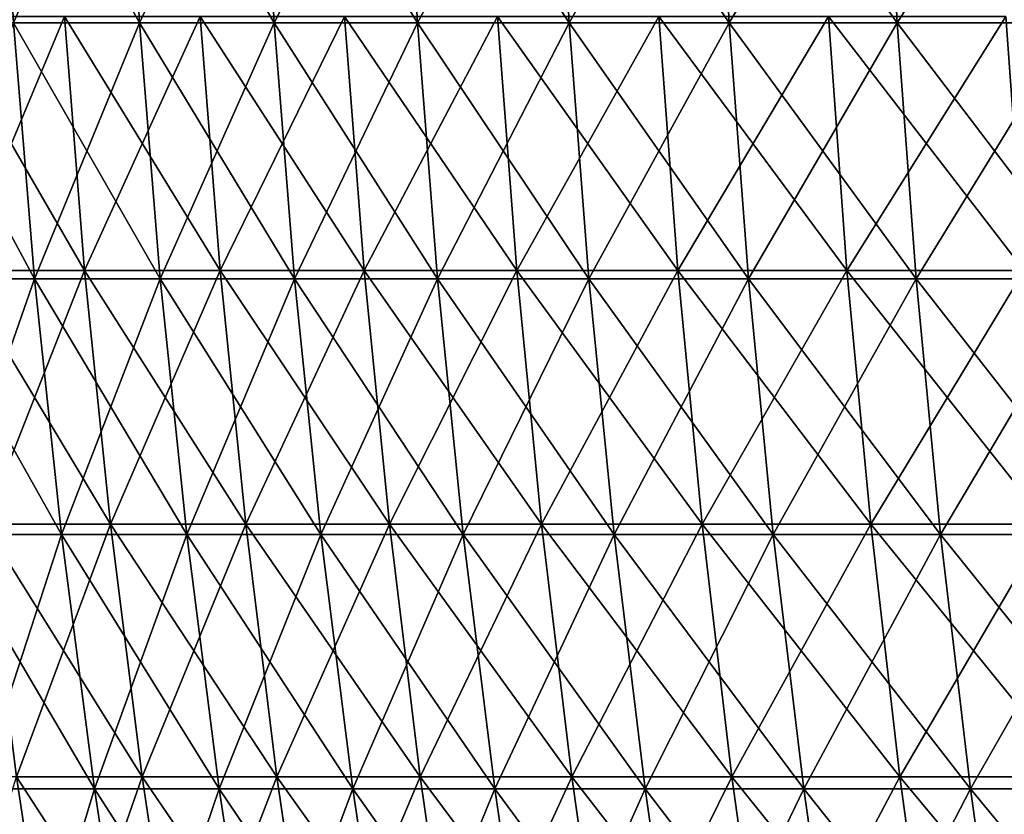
# Model space of a CAD drawing. Header units: millimetres. Extents: x -250 to 250, y 3898 to 4150.
# Tile 79 of 256: x -228 to -204, y 4112 to 4131. Entities that reach past the tile are written whole.
import ezdxf

# ---------------------------------------------------------------- set-up
doc = ezdxf.new("R2010")
doc.units = ezdxf.units.MM
doc.header["$LTSCALE"] = 5.599365
for name, color, linetype in [('2', 7, 'CONTINUOUS'), ('3', 7, 'CONTINUOUS'), ('4', 7, 'CONTINUOUS'), ('5', 7, 'CONTINUOUS')]:
    doc.layers.add(name, color=color, linetype=linetype)

msp = doc.modelspace()

# ---------------------------------------------------------------- linework, layer by layer
at = {"layer": '2', "color": 251, "linetype": 'Continuous', "true_color": 0x504f50}
for points in [[(-226.481, 4131.318, -104.198), (-229.082, 4125.107, -96.962), (-229.583, 4131.318, -97.174), (-226.481, 4131.318, -104.198)], [(-225.988, 4125.107, -103.971), (-229.082, 4125.107, -96.962), (-226.481, 4131.318, -104.198), (-225.988, 4125.107, -103.971)], [(-223.165, 4131.318, -111.123), (-225.988, 4125.107, -103.971), (-226.481, 4131.318, -104.198), (-223.165, 4131.318, -111.123)], [(-222.679, 4125.107, -110.881), (-225.988, 4125.107, -103.971), (-223.165, 4131.318, -111.123), (-222.679, 4125.107, -110.881)], [(-219.637, 4131.318, -117.943), (-222.679, 4125.107, -110.881), (-223.165, 4131.318, -111.123), (-219.637, 4131.318, -117.943)], [(-219.158, 4125.107, -117.686), (-222.679, 4125.107, -110.881), (-219.637, 4131.318, -117.943), (-219.158, 4125.107, -117.686)], [(-215.901, 4131.318, -124.65), (-219.158, 4125.107, -117.686), (-219.637, 4131.318, -117.943), (-215.901, 4131.318, -124.65)], [(-215.43, 4125.107, -124.379), (-219.158, 4125.107, -117.686), (-215.901, 4131.318, -124.65), (-215.43, 4125.107, -124.379)], [(-211.96, 4131.318, -131.24), (-215.43, 4125.107, -124.379), (-215.901, 4131.318, -124.65), (-211.96, 4131.318, -131.24)], [(-211.498, 4125.107, -130.954), (-215.43, 4125.107, -124.379), (-211.96, 4131.318, -131.24), (-211.498, 4125.107, -130.954)], [(-207.818, 4131.318, -137.705), (-211.498, 4125.107, -130.954), (-211.96, 4131.318, -131.24), (-207.818, 4131.318, -137.705)], [(-207.365, 4125.107, -137.405), (-211.498, 4125.107, -130.954), (-207.818, 4131.318, -137.705), (-207.365, 4125.107, -137.405)], [(-203.479, 4131.318, -144.04), (-207.365, 4125.107, -137.405), (-207.818, 4131.318, -137.705), (-203.479, 4131.318, -144.04)], [(-203.035, 4125.107, -143.726), (-207.365, 4125.107, -137.405), (-203.479, 4131.318, -144.04), (-203.035, 4125.107, -143.726)], [(-225.988, 4125.107, -103.971), (-228.439, 4118.911, -96.69), (-229.082, 4125.107, -96.962), (-225.988, 4125.107, -103.971)], [(-225.353, 4118.911, -103.679), (-228.439, 4118.911, -96.69), (-225.988, 4125.107, -103.971), (-225.353, 4118.911, -103.679)], [(-222.679, 4125.107, -110.881), (-225.353, 4118.911, -103.679), (-225.988, 4125.107, -103.971), (-222.679, 4125.107, -110.881)], [(-222.054, 4118.911, -110.57), (-225.353, 4118.911, -103.679), (-222.679, 4125.107, -110.881), (-222.054, 4118.911, -110.57)], [(-219.158, 4125.107, -117.686), (-222.054, 4118.911, -110.57), (-222.679, 4125.107, -110.881), (-219.158, 4125.107, -117.686)], [(-218.543, 4118.911, -117.355), (-222.054, 4118.911, -110.57), (-219.158, 4125.107, -117.686), (-218.543, 4118.911, -117.355)], [(-215.43, 4125.107, -124.379), (-218.543, 4118.911, -117.355), (-219.158, 4125.107, -117.686), (-215.43, 4125.107, -124.379)], [(-214.826, 4118.911, -124.03), (-218.543, 4118.911, -117.355), (-215.43, 4125.107, -124.379), (-214.826, 4118.911, -124.03)], [(-211.498, 4125.107, -130.954), (-214.826, 4118.911, -124.03), (-215.43, 4125.107, -124.379), (-211.498, 4125.107, -130.954)], [(-210.904, 4118.911, -130.586), (-214.826, 4118.911, -124.03), (-211.498, 4125.107, -130.954), (-210.904, 4118.911, -130.586)], [(-207.365, 4125.107, -137.405), (-210.904, 4118.911, -130.586), (-211.498, 4125.107, -130.954), (-207.365, 4125.107, -137.405)], [(-206.783, 4118.911, -137.019), (-210.904, 4118.911, -130.586), (-207.365, 4125.107, -137.405), (-206.783, 4118.911, -137.019)], [(-203.035, 4125.107, -143.726), (-206.783, 4118.911, -137.019), (-207.365, 4125.107, -137.405), (-203.035, 4125.107, -143.726)], [(-202.465, 4118.911, -143.322), (-206.783, 4118.911, -137.019), (-203.035, 4125.107, -143.726), (-202.465, 4118.911, -143.322)], [(-225.353, 4118.911, -103.679), (-227.654, 4112.734, -96.358), (-228.439, 4118.911, -96.69), (-225.353, 4118.911, -103.679)], [(-224.579, 4112.734, -103.323), (-227.654, 4112.734, -96.358), (-225.353, 4118.911, -103.679), (-224.579, 4112.734, -103.323)], [(-222.054, 4118.911, -110.57), (-224.579, 4112.734, -103.323), (-225.353, 4118.911, -103.679), (-222.054, 4118.911, -110.57)], [(-221.291, 4112.734, -110.19), (-224.579, 4112.734, -103.323), (-222.054, 4118.911, -110.57), (-221.291, 4112.734, -110.19)], [(-218.543, 4118.911, -117.355), (-221.291, 4112.734, -110.19), (-222.054, 4118.911, -110.57), (-218.543, 4118.911, -117.355)], [(-217.792, 4112.734, -116.952), (-221.291, 4112.734, -110.19), (-218.543, 4118.911, -117.355), (-217.792, 4112.734, -116.952)], [(-214.826, 4118.911, -124.03), (-217.792, 4112.734, -116.952), (-218.543, 4118.911, -117.355), (-214.826, 4118.911, -124.03)], [(-214.087, 4112.734, -123.603), (-217.792, 4112.734, -116.952), (-214.826, 4118.911, -124.03), (-214.087, 4112.734, -123.603)], [(-210.904, 4118.911, -130.586), (-214.087, 4112.734, -123.603), (-214.826, 4118.911, -124.03), (-210.904, 4118.911, -130.586)], [(-210.18, 4112.734, -130.138), (-214.087, 4112.734, -123.603), (-210.904, 4118.911, -130.586), (-210.18, 4112.734, -130.138)], [(-206.783, 4118.911, -137.019), (-210.18, 4112.734, -130.138), (-210.904, 4118.911, -130.586), (-206.783, 4118.911, -137.019)], [(-206.072, 4112.734, -136.548), (-210.18, 4112.734, -130.138), (-206.783, 4118.911, -137.019), (-206.072, 4112.734, -136.548)], [(-202.465, 4118.911, -143.322), (-206.072, 4112.734, -136.548), (-206.783, 4118.911, -137.019), (-202.465, 4118.911, -143.322)], [(-201.77, 4112.734, -142.83), (-206.072, 4112.734, -136.548), (-202.465, 4118.911, -143.322), (-201.77, 4112.734, -142.83)], [(-226.728, 4106.581, -95.966), (-229.575, 4106.581, -88.938), (-227.654, 4112.734, -96.358), (-226.728, 4106.581, -95.966)], [(-224.579, 4112.734, -103.323), (-226.728, 4106.581, -95.966), (-227.654, 4112.734, -96.358), (-224.579, 4112.734, -103.323)], [(-223.665, 4106.581, -102.902), (-226.728, 4106.581, -95.966), (-224.579, 4112.734, -103.323), (-223.665, 4106.581, -102.902)], [(-221.291, 4112.734, -110.19), (-223.665, 4106.581, -102.902), (-224.579, 4112.734, -103.323), (-221.291, 4112.734, -110.19)], [(-220.39, 4106.581, -109.741), (-223.665, 4106.581, -102.902), (-221.291, 4112.734, -110.19), (-220.39, 4106.581, -109.741)], [(-217.792, 4112.734, -116.952), (-220.39, 4106.581, -109.741), (-221.291, 4112.734, -110.19), (-217.792, 4112.734, -116.952)], [(-216.906, 4106.581, -116.476), (-220.39, 4106.581, -109.741), (-217.792, 4112.734, -116.952), (-216.906, 4106.581, -116.476)], [(-214.087, 4112.734, -123.603), (-216.906, 4106.581, -116.476), (-217.792, 4112.734, -116.952), (-214.087, 4112.734, -123.603)], [(-213.216, 4106.581, -123.1), (-216.906, 4106.581, -116.476), (-214.087, 4112.734, -123.603), (-213.216, 4106.581, -123.1)], [(-210.18, 4112.734, -130.138), (-213.216, 4106.581, -123.1), (-214.087, 4112.734, -123.603), (-210.18, 4112.734, -130.138)], [(-209.324, 4106.581, -129.608), (-213.216, 4106.581, -123.1), (-210.18, 4112.734, -130.138), (-209.324, 4106.581, -129.608)], [(-206.072, 4112.734, -136.548), (-209.324, 4106.581, -129.608), (-210.18, 4112.734, -130.138), (-206.072, 4112.734, -136.548)], [(-205.233, 4106.581, -135.993), (-209.324, 4106.581, -129.608), (-206.072, 4112.734, -136.548), (-205.233, 4106.581, -135.993)], [(-201.77, 4112.734, -142.83), (-205.233, 4106.581, -135.993), (-206.072, 4112.734, -136.548), (-201.77, 4112.734, -142.83)], [(-200.948, 4106.581, -142.248), (-205.233, 4106.581, -135.993), (-201.77, 4112.734, -142.83), (-200.948, 4106.581, -142.248)]]:
    msp.add_3dface(points, dxfattribs=at)
at = {"layer": '3', "color": 251, "linetype": 'Continuous', "true_color": 0x504f50}
for points in [[(-229.082, 4125.107, 96.962), (-225.988, 4125.107, 103.971), (-229.583, 4131.318, 97.174), (-229.082, 4125.107, 96.962)], [(-229.583, 4131.318, 97.174), (-225.988, 4125.107, 103.971), (-226.481, 4131.318, 104.198), (-229.583, 4131.318, 97.174)], [(-225.988, 4125.107, 103.971), (-222.679, 4125.107, 110.881), (-226.481, 4131.318, 104.198), (-225.988, 4125.107, 103.971)], [(-226.481, 4131.318, 104.198), (-222.679, 4125.107, 110.881), (-223.165, 4131.318, 111.123), (-226.481, 4131.318, 104.198)], [(-222.679, 4125.107, 110.881), (-219.158, 4125.107, 117.686), (-223.165, 4131.318, 111.123), (-222.679, 4125.107, 110.881)], [(-223.165, 4131.318, 111.123), (-219.158, 4125.107, 117.686), (-219.637, 4131.318, 117.943), (-223.165, 4131.318, 111.123)], [(-219.158, 4125.107, 117.686), (-215.43, 4125.107, 124.379), (-219.637, 4131.318, 117.943), (-219.158, 4125.107, 117.686)], [(-219.637, 4131.318, 117.943), (-215.43, 4125.107, 124.379), (-215.901, 4131.318, 124.65), (-219.637, 4131.318, 117.943)], [(-215.43, 4125.107, 124.379), (-211.498, 4125.107, 130.954), (-215.901, 4131.318, 124.65), (-215.43, 4125.107, 124.379)], [(-215.901, 4131.318, 124.65), (-211.498, 4125.107, 130.954), (-211.96, 4131.318, 131.24), (-215.901, 4131.318, 124.65)], [(-211.498, 4125.107, 130.954), (-207.365, 4125.107, 137.405), (-211.96, 4131.318, 131.24), (-211.498, 4125.107, 130.954)], [(-211.96, 4131.318, 131.24), (-207.365, 4125.107, 137.405), (-207.818, 4131.318, 137.705), (-211.96, 4131.318, 131.24)], [(-207.365, 4125.107, 137.405), (-203.035, 4125.107, 143.726), (-207.818, 4131.318, 137.705), (-207.365, 4125.107, 137.405)], [(-207.818, 4131.318, 137.705), (-203.035, 4125.107, 143.726), (-203.479, 4131.318, 144.04), (-207.818, 4131.318, 137.705)], [(-228.439, 4118.911, 96.69), (-225.353, 4118.911, 103.679), (-229.082, 4125.107, 96.962), (-228.439, 4118.911, 96.69)], [(-229.082, 4125.107, 96.962), (-225.353, 4118.911, 103.679), (-225.988, 4125.107, 103.971), (-229.082, 4125.107, 96.962)], [(-225.353, 4118.911, 103.679), (-222.054, 4118.911, 110.57), (-225.988, 4125.107, 103.971), (-225.353, 4118.911, 103.679)], [(-225.988, 4125.107, 103.971), (-222.054, 4118.911, 110.57), (-222.679, 4125.107, 110.881), (-225.988, 4125.107, 103.971)], [(-222.054, 4118.911, 110.57), (-218.543, 4118.911, 117.355), (-222.679, 4125.107, 110.881), (-222.054, 4118.911, 110.57)], [(-222.679, 4125.107, 110.881), (-218.543, 4118.911, 117.355), (-219.158, 4125.107, 117.686), (-222.679, 4125.107, 110.881)], [(-218.543, 4118.911, 117.355), (-214.826, 4118.911, 124.03), (-219.158, 4125.107, 117.686), (-218.543, 4118.911, 117.355)], [(-219.158, 4125.107, 117.686), (-214.826, 4118.911, 124.03), (-215.43, 4125.107, 124.379), (-219.158, 4125.107, 117.686)], [(-214.826, 4118.911, 124.03), (-210.904, 4118.911, 130.586), (-215.43, 4125.107, 124.379), (-214.826, 4118.911, 124.03)], [(-215.43, 4125.107, 124.379), (-210.904, 4118.911, 130.586), (-211.498, 4125.107, 130.954), (-215.43, 4125.107, 124.379)], [(-210.904, 4118.911, 130.586), (-206.783, 4118.911, 137.019), (-211.498, 4125.107, 130.954), (-210.904, 4118.911, 130.586)], [(-211.498, 4125.107, 130.954), (-206.783, 4118.911, 137.019), (-207.365, 4125.107, 137.405), (-211.498, 4125.107, 130.954)], [(-206.783, 4118.911, 137.019), (-202.465, 4118.911, 143.322), (-207.365, 4125.107, 137.405), (-206.783, 4118.911, 137.019)], [(-207.365, 4125.107, 137.405), (-202.465, 4118.911, 143.322), (-203.035, 4125.107, 143.726), (-207.365, 4125.107, 137.405)], [(-227.654, 4112.734, 96.358), (-224.579, 4112.734, 103.323), (-228.439, 4118.911, 96.69), (-227.654, 4112.734, 96.358)], [(-228.439, 4118.911, 96.69), (-224.579, 4112.734, 103.323), (-225.353, 4118.911, 103.679), (-228.439, 4118.911, 96.69)], [(-224.579, 4112.734, 103.323), (-221.291, 4112.734, 110.19), (-225.353, 4118.911, 103.679), (-224.579, 4112.734, 103.323)], [(-225.353, 4118.911, 103.679), (-221.291, 4112.734, 110.19), (-222.054, 4118.911, 110.57), (-225.353, 4118.911, 103.679)], [(-221.291, 4112.734, 110.19), (-217.792, 4112.734, 116.952), (-222.054, 4118.911, 110.57), (-221.291, 4112.734, 110.19)], [(-222.054, 4118.911, 110.57), (-217.792, 4112.734, 116.952), (-218.543, 4118.911, 117.355), (-222.054, 4118.911, 110.57)], [(-217.792, 4112.734, 116.952), (-214.087, 4112.734, 123.603), (-218.543, 4118.911, 117.355), (-217.792, 4112.734, 116.952)], [(-218.543, 4118.911, 117.355), (-214.087, 4112.734, 123.603), (-214.826, 4118.911, 124.03), (-218.543, 4118.911, 117.355)], [(-214.087, 4112.734, 123.603), (-210.18, 4112.734, 130.138), (-214.826, 4118.911, 124.03), (-214.087, 4112.734, 123.603)], [(-214.826, 4118.911, 124.03), (-210.18, 4112.734, 130.138), (-210.904, 4118.911, 130.586), (-214.826, 4118.911, 124.03)], [(-210.18, 4112.734, 130.138), (-206.072, 4112.734, 136.548), (-210.904, 4118.911, 130.586), (-210.18, 4112.734, 130.138)], [(-210.904, 4118.911, 130.586), (-206.072, 4112.734, 136.548), (-206.783, 4118.911, 137.019), (-210.904, 4118.911, 130.586)], [(-206.072, 4112.734, 136.548), (-201.77, 4112.734, 142.83), (-206.783, 4118.911, 137.019), (-206.072, 4112.734, 136.548)], [(-206.783, 4118.911, 137.019), (-201.77, 4112.734, 142.83), (-202.465, 4118.911, 143.322), (-206.783, 4118.911, 137.019)], [(-229.575, 4106.581, 88.938), (-226.728, 4106.581, 95.966), (-230.514, 4112.734, 89.301), (-229.575, 4106.581, 88.938)], [(-230.514, 4112.734, 89.301), (-226.728, 4106.581, 95.966), (-227.654, 4112.734, 96.358), (-230.514, 4112.734, 89.301)], [(-226.728, 4106.581, 95.966), (-223.665, 4106.581, 102.902), (-227.654, 4112.734, 96.358), (-226.728, 4106.581, 95.966)], [(-227.654, 4112.734, 96.358), (-223.665, 4106.581, 102.902), (-224.579, 4112.734, 103.323), (-227.654, 4112.734, 96.358)], [(-223.665, 4106.581, 102.902), (-220.39, 4106.581, 109.741), (-224.579, 4112.734, 103.323), (-223.665, 4106.581, 102.902)], [(-224.579, 4112.734, 103.323), (-220.39, 4106.581, 109.741), (-221.291, 4112.734, 110.19), (-224.579, 4112.734, 103.323)], [(-220.39, 4106.581, 109.741), (-216.906, 4106.581, 116.476), (-221.291, 4112.734, 110.19), (-220.39, 4106.581, 109.741)], [(-221.291, 4112.734, 110.19), (-216.906, 4106.581, 116.476), (-217.792, 4112.734, 116.952), (-221.291, 4112.734, 110.19)], [(-216.906, 4106.581, 116.476), (-213.216, 4106.581, 123.1), (-217.792, 4112.734, 116.952), (-216.906, 4106.581, 116.476)], [(-217.792, 4112.734, 116.952), (-213.216, 4106.581, 123.1), (-214.087, 4112.734, 123.603), (-217.792, 4112.734, 116.952)], [(-213.216, 4106.581, 123.1), (-209.324, 4106.581, 129.608), (-214.087, 4112.734, 123.603), (-213.216, 4106.581, 123.1)], [(-214.087, 4112.734, 123.603), (-209.324, 4106.581, 129.608), (-210.18, 4112.734, 130.138), (-214.087, 4112.734, 123.603)], [(-209.324, 4106.581, 129.608), (-205.233, 4106.581, 135.993), (-210.18, 4112.734, 130.138), (-209.324, 4106.581, 129.608)], [(-210.18, 4112.734, 130.138), (-205.233, 4106.581, 135.993), (-206.072, 4112.734, 136.548), (-210.18, 4112.734, 130.138)], [(-205.233, 4106.581, 135.993), (-200.948, 4106.581, 142.248), (-206.072, 4112.734, 136.548), (-205.233, 4106.581, 135.993)], [(-206.072, 4112.734, 136.548), (-200.948, 4106.581, 142.248), (-201.77, 4112.734, 142.83), (-206.072, 4112.734, 136.548)]]:
    msp.add_3dface(points, dxfattribs=at)
at = {"layer": '4', "color": 155, "linetype": 'Continuous', "true_color": 0x4a708c}
for points in [[(-225.01, 4137.44, 103.521), (-227.725, 4131.167, 96.388), (-228.091, 4137.44, 96.543), (-225.01, 4137.44, 103.521)], [(-224.649, 4131.167, 103.355), (-227.725, 4131.167, 96.388), (-225.01, 4137.44, 103.521), (-224.649, 4131.167, 103.355)], [(-221.716, 4137.44, 110.401), (-224.649, 4131.167, 103.355), (-225.01, 4137.44, 103.521), (-221.716, 4137.44, 110.401)], [(-221.359, 4131.167, 110.224), (-224.649, 4131.167, 103.355), (-221.716, 4137.44, 110.401), (-221.359, 4131.167, 110.224)], [(-218.211, 4137.44, 117.177), (-221.359, 4131.167, 110.224), (-221.716, 4137.44, 110.401), (-218.211, 4137.44, 117.177)], [(-217.86, 4131.167, 116.988), (-221.359, 4131.167, 110.224), (-218.211, 4137.44, 117.177), (-217.86, 4131.167, 116.988)], [(-214.499, 4137.44, 123.841), (-217.86, 4131.167, 116.988), (-218.211, 4137.44, 117.177), (-214.499, 4137.44, 123.841)], [(-214.154, 4131.167, 123.642), (-217.86, 4131.167, 116.988), (-214.499, 4137.44, 123.841), (-214.154, 4131.167, 123.642)], [(-210.583, 4137.44, 130.388), (-214.154, 4131.167, 123.642), (-214.499, 4137.44, 123.841), (-210.583, 4137.44, 130.388)], [(-210.245, 4131.167, 130.178), (-214.154, 4131.167, 123.642), (-210.583, 4137.44, 130.388), (-210.245, 4131.167, 130.178)], [(-206.468, 4137.44, 136.811), (-210.245, 4131.167, 130.178), (-210.583, 4137.44, 130.388), (-206.468, 4137.44, 136.811)], [(-206.136, 4131.167, 136.591), (-210.245, 4131.167, 130.178), (-206.468, 4137.44, 136.811), (-206.136, 4131.167, 136.591)], [(-202.157, 4137.44, 143.104), (-206.136, 4131.167, 136.591), (-206.468, 4137.44, 136.811), (-202.157, 4137.44, 143.104)], [(-201.832, 4131.167, 142.874), (-206.136, 4131.167, 136.591), (-202.157, 4137.44, 143.104), (-201.832, 4131.167, 142.874)], [(-227.212, 4124.906, 96.171), (-230.066, 4124.906, 89.128), (-227.725, 4131.167, 96.388), (-227.212, 4124.906, 96.171)], [(-224.649, 4131.167, 103.355), (-227.212, 4124.906, 96.171), (-227.725, 4131.167, 96.388), (-224.649, 4131.167, 103.355)], [(-224.143, 4124.906, 103.122), (-227.212, 4124.906, 96.171), (-224.649, 4131.167, 103.355), (-224.143, 4124.906, 103.122)], [(-221.359, 4131.167, 110.224), (-224.143, 4124.906, 103.122), (-224.649, 4131.167, 103.355), (-221.359, 4131.167, 110.224)], [(-220.861, 4124.906, 109.976), (-224.143, 4124.906, 103.122), (-221.359, 4131.167, 110.224), (-220.861, 4124.906, 109.976)], [(-217.86, 4131.167, 116.988), (-220.861, 4124.906, 109.976), (-221.359, 4131.167, 110.224), (-217.86, 4131.167, 116.988)], [(-217.37, 4124.906, 116.725), (-220.861, 4124.906, 109.976), (-217.86, 4131.167, 116.988), (-217.37, 4124.906, 116.725)], [(-214.154, 4131.167, 123.642), (-217.37, 4124.906, 116.725), (-217.86, 4131.167, 116.988), (-214.154, 4131.167, 123.642)], [(-213.672, 4124.906, 123.364), (-217.37, 4124.906, 116.725), (-214.154, 4131.167, 123.642), (-213.672, 4124.906, 123.364)], [(-210.245, 4131.167, 130.178), (-213.672, 4124.906, 123.364), (-214.154, 4131.167, 123.642), (-210.245, 4131.167, 130.178)], [(-209.772, 4124.906, 129.885), (-213.672, 4124.906, 123.364), (-210.245, 4131.167, 130.178), (-209.772, 4124.906, 129.885)], [(-206.136, 4131.167, 136.591), (-209.772, 4124.906, 129.885), (-210.245, 4131.167, 130.178), (-206.136, 4131.167, 136.591)], [(-205.672, 4124.906, 136.283), (-209.772, 4124.906, 129.885), (-206.136, 4131.167, 136.591), (-205.672, 4124.906, 136.283)], [(-201.832, 4131.167, 142.874), (-205.672, 4124.906, 136.283), (-206.136, 4131.167, 136.591), (-201.832, 4131.167, 142.874)], [(-201.378, 4124.906, 142.552), (-205.672, 4124.906, 136.283), (-201.832, 4131.167, 142.874), (-201.378, 4124.906, 142.552)], [(-227.212, 4124.906, 96.171), (-229.399, 4118.661, 88.87), (-230.066, 4124.906, 89.128), (-227.212, 4124.906, 96.171)], [(-226.554, 4118.661, 95.892), (-229.399, 4118.661, 88.87), (-227.212, 4124.906, 96.171), (-226.554, 4118.661, 95.892)], [(-224.143, 4124.906, 103.122), (-226.554, 4118.661, 95.892), (-227.212, 4124.906, 96.171), (-224.143, 4124.906, 103.122)], [(-223.493, 4118.661, 102.823), (-226.554, 4118.661, 95.892), (-224.143, 4124.906, 103.122), (-223.493, 4118.661, 102.823)], [(-220.861, 4124.906, 109.976), (-223.493, 4118.661, 102.823), (-224.143, 4124.906, 103.122), (-220.861, 4124.906, 109.976)], [(-220.221, 4118.661, 109.657), (-223.493, 4118.661, 102.823), (-220.861, 4124.906, 109.976), (-220.221, 4118.661, 109.657)], [(-217.37, 4124.906, 116.725), (-220.221, 4118.661, 109.657), (-220.861, 4124.906, 109.976), (-217.37, 4124.906, 116.725)], [(-216.739, 4118.661, 116.387), (-220.221, 4118.661, 109.657), (-217.37, 4124.906, 116.725), (-216.739, 4118.661, 116.387)], [(-213.672, 4124.906, 123.364), (-216.739, 4118.661, 116.387), (-217.37, 4124.906, 116.725), (-213.672, 4124.906, 123.364)], [(-213.053, 4118.661, 123.006), (-216.739, 4118.661, 116.387), (-213.672, 4124.906, 123.364), (-213.053, 4118.661, 123.006)], [(-209.772, 4124.906, 129.885), (-213.053, 4118.661, 123.006), (-213.672, 4124.906, 123.364), (-209.772, 4124.906, 129.885)], [(-209.164, 4118.661, 129.509), (-213.053, 4118.661, 123.006), (-209.772, 4124.906, 129.885), (-209.164, 4118.661, 129.509)], [(-205.672, 4124.906, 136.283), (-209.164, 4118.661, 129.509), (-209.772, 4124.906, 129.885), (-205.672, 4124.906, 136.283)], [(-205.076, 4118.661, 135.888), (-209.164, 4118.661, 129.509), (-205.672, 4124.906, 136.283), (-205.076, 4118.661, 135.888)], [(-201.378, 4124.906, 142.552), (-205.076, 4118.661, 135.888), (-205.672, 4124.906, 136.283), (-201.378, 4124.906, 142.552)], [(-200.794, 4118.661, 142.139), (-205.076, 4118.661, 135.888), (-201.378, 4124.906, 142.552), (-200.794, 4118.661, 142.139)], [(-226.554, 4118.661, 95.892), (-228.585, 4112.436, 88.554), (-229.399, 4118.661, 88.87), (-226.554, 4118.661, 95.892)], [(-225.75, 4112.436, 95.552), (-228.585, 4112.436, 88.554), (-226.554, 4118.661, 95.892), (-225.75, 4112.436, 95.552)], [(-223.493, 4118.661, 102.823), (-225.75, 4112.436, 95.552), (-226.554, 4118.661, 95.892), (-223.493, 4118.661, 102.823)], [(-222.7, 4112.436, 102.458), (-225.75, 4112.436, 95.552), (-223.493, 4118.661, 102.823), (-222.7, 4112.436, 102.458)], [(-220.221, 4118.661, 109.657), (-222.7, 4112.436, 102.458), (-223.493, 4118.661, 102.823), (-220.221, 4118.661, 109.657)], [(-219.439, 4112.436, 109.268), (-222.7, 4112.436, 102.458), (-220.221, 4118.661, 109.657), (-219.439, 4112.436, 109.268)], [(-216.739, 4118.661, 116.387), (-219.439, 4112.436, 109.268), (-220.221, 4118.661, 109.657), (-216.739, 4118.661, 116.387)], [(-215.97, 4112.436, 115.974), (-219.439, 4112.436, 109.268), (-216.739, 4118.661, 116.387), (-215.97, 4112.436, 115.974)], [(-213.053, 4118.661, 123.006), (-215.97, 4112.436, 115.974), (-216.739, 4118.661, 116.387), (-213.053, 4118.661, 123.006)], [(-212.296, 4112.436, 122.569), (-215.97, 4112.436, 115.974), (-213.053, 4118.661, 123.006), (-212.296, 4112.436, 122.569)], [(-209.164, 4118.661, 129.509), (-212.296, 4112.436, 122.569), (-213.053, 4118.661, 123.006), (-209.164, 4118.661, 129.509)], [(-208.421, 4112.436, 129.049), (-212.296, 4112.436, 122.569), (-209.164, 4118.661, 129.509), (-208.421, 4112.436, 129.049)], [(-205.076, 4118.661, 135.888), (-208.421, 4112.436, 129.049), (-209.164, 4118.661, 129.509), (-205.076, 4118.661, 135.888)], [(-204.348, 4112.436, 135.406), (-208.421, 4112.436, 129.049), (-205.076, 4118.661, 135.888), (-204.348, 4112.436, 135.406)], [(-200.794, 4118.661, 142.139), (-204.348, 4112.436, 135.406), (-205.076, 4118.661, 135.888), (-200.794, 4118.661, 142.139)], [(-200.081, 4112.436, 141.635), (-204.348, 4112.436, 135.406), (-200.794, 4118.661, 142.139), (-200.081, 4112.436, 141.635)], [(-225.75, 4112.436, 95.552), (-227.624, 4106.235, 88.182), (-228.585, 4112.436, 88.554), (-225.75, 4112.436, 95.552)], [(-224.8, 4106.235, 95.15), (-227.624, 4106.235, 88.182), (-225.75, 4112.436, 95.552), (-224.8, 4106.235, 95.15)], [(-222.7, 4112.436, 102.458), (-224.8, 4106.235, 95.15), (-225.75, 4112.436, 95.552), (-222.7, 4112.436, 102.458)], [(-221.764, 4106.235, 102.027), (-224.8, 4106.235, 95.15), (-222.7, 4112.436, 102.458), (-221.764, 4106.235, 102.027)], [(-219.439, 4112.436, 109.268), (-221.764, 4106.235, 102.027), (-222.7, 4112.436, 102.458), (-219.439, 4112.436, 109.268)], [(-218.516, 4106.235, 108.808), (-221.764, 4106.235, 102.027), (-219.439, 4112.436, 109.268), (-218.516, 4106.235, 108.808)], [(-215.97, 4112.436, 115.974), (-218.516, 4106.235, 108.808), (-219.439, 4112.436, 109.268), (-215.97, 4112.436, 115.974)], [(-215.062, 4106.235, 115.486), (-218.516, 4106.235, 108.808), (-215.97, 4112.436, 115.974), (-215.062, 4106.235, 115.486)], [(-212.296, 4112.436, 122.569), (-215.062, 4106.235, 115.486), (-215.97, 4112.436, 115.974), (-212.296, 4112.436, 122.569)], [(-211.404, 4106.235, 122.054), (-215.062, 4106.235, 115.486), (-212.296, 4112.436, 122.569), (-211.404, 4106.235, 122.054)], [(-208.421, 4112.436, 129.049), (-211.404, 4106.235, 122.054), (-212.296, 4112.436, 122.569), (-208.421, 4112.436, 129.049)], [(-207.545, 4106.235, 128.506), (-211.404, 4106.235, 122.054), (-208.421, 4112.436, 129.049), (-207.545, 4106.235, 128.506)], [(-204.348, 4112.436, 135.406), (-207.545, 4106.235, 128.506), (-208.421, 4112.436, 129.049), (-204.348, 4112.436, 135.406)], [(-203.489, 4106.235, 134.837), (-207.545, 4106.235, 128.506), (-204.348, 4112.436, 135.406), (-203.489, 4106.235, 134.837)], [(-200.081, 4112.436, 141.635), (-203.489, 4106.235, 134.837), (-204.348, 4112.436, 135.406), (-200.081, 4112.436, 141.635)]]:
    msp.add_3dface(points, dxfattribs=at)
at = {"layer": '5', "color": 155, "linetype": 'Continuous', "true_color": 0x4a708c}
for points in [[(-227.725, 4131.167, -96.388), (-224.649, 4131.167, -103.355), (-228.091, 4137.44, -96.543), (-227.725, 4131.167, -96.388)], [(-228.091, 4137.44, -96.543), (-224.649, 4131.167, -103.355), (-225.01, 4137.44, -103.521), (-228.091, 4137.44, -96.543)], [(-224.649, 4131.167, -103.355), (-221.359, 4131.167, -110.224), (-225.01, 4137.44, -103.521), (-224.649, 4131.167, -103.355)], [(-225.01, 4137.44, -103.521), (-221.359, 4131.167, -110.224), (-221.716, 4137.44, -110.401), (-225.01, 4137.44, -103.521)], [(-221.359, 4131.167, -110.224), (-217.86, 4131.167, -116.988), (-221.716, 4137.44, -110.401), (-221.359, 4131.167, -110.224)], [(-221.716, 4137.44, -110.401), (-217.86, 4131.167, -116.988), (-218.211, 4137.44, -117.177), (-221.716, 4137.44, -110.401)], [(-217.86, 4131.167, -116.988), (-214.154, 4131.167, -123.642), (-218.211, 4137.44, -117.177), (-217.86, 4131.167, -116.988)], [(-218.211, 4137.44, -117.177), (-214.154, 4131.167, -123.642), (-214.499, 4137.44, -123.841), (-218.211, 4137.44, -117.177)], [(-214.154, 4131.167, -123.642), (-210.245, 4131.167, -130.178), (-214.499, 4137.44, -123.841), (-214.154, 4131.167, -123.642)], [(-214.499, 4137.44, -123.841), (-210.245, 4131.167, -130.178), (-210.583, 4137.44, -130.388), (-214.499, 4137.44, -123.841)], [(-210.245, 4131.167, -130.178), (-206.136, 4131.167, -136.591), (-210.583, 4137.44, -130.388), (-210.245, 4131.167, -130.178)], [(-210.583, 4137.44, -130.388), (-206.136, 4131.167, -136.591), (-206.468, 4137.44, -136.811), (-210.583, 4137.44, -130.388)], [(-206.136, 4131.167, -136.591), (-201.832, 4131.167, -142.874), (-206.468, 4137.44, -136.811), (-206.136, 4131.167, -136.591)], [(-206.468, 4137.44, -136.811), (-201.832, 4131.167, -142.874), (-202.157, 4137.44, -143.104), (-206.468, 4137.44, -136.811)], [(-230.066, 4124.906, -89.128), (-227.212, 4124.906, -96.171), (-230.585, 4131.167, -89.329), (-230.066, 4124.906, -89.128)], [(-230.585, 4131.167, -89.329), (-227.212, 4124.906, -96.171), (-227.725, 4131.167, -96.388), (-230.585, 4131.167, -89.329)], [(-227.212, 4124.906, -96.171), (-224.143, 4124.906, -103.122), (-227.725, 4131.167, -96.388), (-227.212, 4124.906, -96.171)], [(-227.725, 4131.167, -96.388), (-224.143, 4124.906, -103.122), (-224.649, 4131.167, -103.355), (-227.725, 4131.167, -96.388)], [(-224.143, 4124.906, -103.122), (-220.861, 4124.906, -109.976), (-224.649, 4131.167, -103.355), (-224.143, 4124.906, -103.122)], [(-224.649, 4131.167, -103.355), (-220.861, 4124.906, -109.976), (-221.359, 4131.167, -110.224), (-224.649, 4131.167, -103.355)], [(-220.861, 4124.906, -109.976), (-217.37, 4124.906, -116.725), (-221.359, 4131.167, -110.224), (-220.861, 4124.906, -109.976)], [(-221.359, 4131.167, -110.224), (-217.37, 4124.906, -116.725), (-217.86, 4131.167, -116.988), (-221.359, 4131.167, -110.224)], [(-217.37, 4124.906, -116.725), (-213.672, 4124.906, -123.364), (-217.86, 4131.167, -116.988), (-217.37, 4124.906, -116.725)], [(-217.86, 4131.167, -116.988), (-213.672, 4124.906, -123.364), (-214.154, 4131.167, -123.642), (-217.86, 4131.167, -116.988)], [(-213.672, 4124.906, -123.364), (-209.772, 4124.906, -129.885), (-214.154, 4131.167, -123.642), (-213.672, 4124.906, -123.364)], [(-214.154, 4131.167, -123.642), (-209.772, 4124.906, -129.885), (-210.245, 4131.167, -130.178), (-214.154, 4131.167, -123.642)], [(-209.772, 4124.906, -129.885), (-205.672, 4124.906, -136.283), (-210.245, 4131.167, -130.178), (-209.772, 4124.906, -129.885)], [(-210.245, 4131.167, -130.178), (-205.672, 4124.906, -136.283), (-206.136, 4131.167, -136.591), (-210.245, 4131.167, -130.178)], [(-205.672, 4124.906, -136.283), (-201.378, 4124.906, -142.552), (-206.136, 4131.167, -136.591), (-205.672, 4124.906, -136.283)], [(-206.136, 4131.167, -136.591), (-201.378, 4124.906, -142.552), (-201.832, 4131.167, -142.874), (-206.136, 4131.167, -136.591)], [(-229.399, 4118.661, -88.87), (-226.554, 4118.661, -95.892), (-230.066, 4124.906, -89.128), (-229.399, 4118.661, -88.87)], [(-230.066, 4124.906, -89.128), (-226.554, 4118.661, -95.892), (-227.212, 4124.906, -96.171), (-230.066, 4124.906, -89.128)], [(-226.554, 4118.661, -95.892), (-223.493, 4118.661, -102.823), (-227.212, 4124.906, -96.171), (-226.554, 4118.661, -95.892)], [(-227.212, 4124.906, -96.171), (-223.493, 4118.661, -102.823), (-224.143, 4124.906, -103.122), (-227.212, 4124.906, -96.171)], [(-223.493, 4118.661, -102.823), (-220.221, 4118.661, -109.657), (-224.143, 4124.906, -103.122), (-223.493, 4118.661, -102.823)], [(-224.143, 4124.906, -103.122), (-220.221, 4118.661, -109.657), (-220.861, 4124.906, -109.976), (-224.143, 4124.906, -103.122)], [(-220.221, 4118.661, -109.657), (-216.739, 4118.661, -116.387), (-220.861, 4124.906, -109.976), (-220.221, 4118.661, -109.657)], [(-220.861, 4124.906, -109.976), (-216.739, 4118.661, -116.387), (-217.37, 4124.906, -116.725), (-220.861, 4124.906, -109.976)], [(-216.739, 4118.661, -116.387), (-213.053, 4118.661, -123.006), (-217.37, 4124.906, -116.725), (-216.739, 4118.661, -116.387)], [(-217.37, 4124.906, -116.725), (-213.053, 4118.661, -123.006), (-213.672, 4124.906, -123.364), (-217.37, 4124.906, -116.725)], [(-213.053, 4118.661, -123.006), (-209.164, 4118.661, -129.509), (-213.672, 4124.906, -123.364), (-213.053, 4118.661, -123.006)], [(-213.672, 4124.906, -123.364), (-209.164, 4118.661, -129.509), (-209.772, 4124.906, -129.885), (-213.672, 4124.906, -123.364)], [(-209.164, 4118.661, -129.509), (-205.076, 4118.661, -135.888), (-209.772, 4124.906, -129.885), (-209.164, 4118.661, -129.509)], [(-209.772, 4124.906, -129.885), (-205.076, 4118.661, -135.888), (-205.672, 4124.906, -136.283), (-209.772, 4124.906, -129.885)], [(-205.076, 4118.661, -135.888), (-200.794, 4118.661, -142.139), (-205.672, 4124.906, -136.283), (-205.076, 4118.661, -135.888)], [(-205.672, 4124.906, -136.283), (-200.794, 4118.661, -142.139), (-201.378, 4124.906, -142.552), (-205.672, 4124.906, -136.283)], [(-228.585, 4112.436, -88.554), (-225.75, 4112.436, -95.552), (-229.399, 4118.661, -88.87), (-228.585, 4112.436, -88.554)], [(-229.399, 4118.661, -88.87), (-225.75, 4112.436, -95.552), (-226.554, 4118.661, -95.892), (-229.399, 4118.661, -88.87)], [(-225.75, 4112.436, -95.552), (-222.7, 4112.436, -102.458), (-226.554, 4118.661, -95.892), (-225.75, 4112.436, -95.552)], [(-226.554, 4118.661, -95.892), (-222.7, 4112.436, -102.458), (-223.493, 4118.661, -102.823), (-226.554, 4118.661, -95.892)], [(-222.7, 4112.436, -102.458), (-219.439, 4112.436, -109.268), (-223.493, 4118.661, -102.823), (-222.7, 4112.436, -102.458)], [(-223.493, 4118.661, -102.823), (-219.439, 4112.436, -109.268), (-220.221, 4118.661, -109.657), (-223.493, 4118.661, -102.823)], [(-219.439, 4112.436, -109.268), (-215.97, 4112.436, -115.974), (-220.221, 4118.661, -109.657), (-219.439, 4112.436, -109.268)], [(-220.221, 4118.661, -109.657), (-215.97, 4112.436, -115.974), (-216.739, 4118.661, -116.387), (-220.221, 4118.661, -109.657)], [(-215.97, 4112.436, -115.974), (-212.296, 4112.436, -122.569), (-216.739, 4118.661, -116.387), (-215.97, 4112.436, -115.974)], [(-216.739, 4118.661, -116.387), (-212.296, 4112.436, -122.569), (-213.053, 4118.661, -123.006), (-216.739, 4118.661, -116.387)], [(-212.296, 4112.436, -122.569), (-208.421, 4112.436, -129.049), (-213.053, 4118.661, -123.006), (-212.296, 4112.436, -122.569)], [(-213.053, 4118.661, -123.006), (-208.421, 4112.436, -129.049), (-209.164, 4118.661, -129.509), (-213.053, 4118.661, -123.006)], [(-208.421, 4112.436, -129.049), (-204.348, 4112.436, -135.406), (-209.164, 4118.661, -129.509), (-208.421, 4112.436, -129.049)], [(-209.164, 4118.661, -129.509), (-204.348, 4112.436, -135.406), (-205.076, 4118.661, -135.888), (-209.164, 4118.661, -129.509)], [(-204.348, 4112.436, -135.406), (-200.081, 4112.436, -141.635), (-205.076, 4118.661, -135.888), (-204.348, 4112.436, -135.406)], [(-205.076, 4118.661, -135.888), (-200.081, 4112.436, -141.635), (-200.794, 4118.661, -142.139), (-205.076, 4118.661, -135.888)], [(-227.624, 4106.235, -88.182), (-224.8, 4106.235, -95.15), (-228.585, 4112.436, -88.554), (-227.624, 4106.235, -88.182)], [(-228.585, 4112.436, -88.554), (-224.8, 4106.235, -95.15), (-225.75, 4112.436, -95.552), (-228.585, 4112.436, -88.554)], [(-224.8, 4106.235, -95.15), (-221.764, 4106.235, -102.027), (-225.75, 4112.436, -95.552), (-224.8, 4106.235, -95.15)], [(-225.75, 4112.436, -95.552), (-221.764, 4106.235, -102.027), (-222.7, 4112.436, -102.458), (-225.75, 4112.436, -95.552)], [(-221.764, 4106.235, -102.027), (-218.516, 4106.235, -108.808), (-222.7, 4112.436, -102.458), (-221.764, 4106.235, -102.027)], [(-222.7, 4112.436, -102.458), (-218.516, 4106.235, -108.808), (-219.439, 4112.436, -109.268), (-222.7, 4112.436, -102.458)], [(-218.516, 4106.235, -108.808), (-215.062, 4106.235, -115.486), (-219.439, 4112.436, -109.268), (-218.516, 4106.235, -108.808)], [(-219.439, 4112.436, -109.268), (-215.062, 4106.235, -115.486), (-215.97, 4112.436, -115.974), (-219.439, 4112.436, -109.268)], [(-215.062, 4106.235, -115.486), (-211.404, 4106.235, -122.054), (-215.97, 4112.436, -115.974), (-215.062, 4106.235, -115.486)], [(-215.97, 4112.436, -115.974), (-211.404, 4106.235, -122.054), (-212.296, 4112.436, -122.569), (-215.97, 4112.436, -115.974)], [(-211.404, 4106.235, -122.054), (-207.545, 4106.235, -128.506), (-212.296, 4112.436, -122.569), (-211.404, 4106.235, -122.054)], [(-212.296, 4112.436, -122.569), (-207.545, 4106.235, -128.506), (-208.421, 4112.436, -129.049), (-212.296, 4112.436, -122.569)], [(-207.545, 4106.235, -128.506), (-203.489, 4106.235, -134.837), (-208.421, 4112.436, -129.049), (-207.545, 4106.235, -128.506)], [(-208.421, 4112.436, -129.049), (-203.489, 4106.235, -134.837), (-204.348, 4112.436, -135.406), (-208.421, 4112.436, -129.049)], [(-203.489, 4106.235, -134.837), (-199.24, 4106.235, -141.039), (-204.348, 4112.436, -135.406), (-203.489, 4106.235, -134.837)], [(-204.348, 4112.436, -135.406), (-199.24, 4106.235, -141.039), (-200.081, 4112.436, -141.635), (-204.348, 4112.436, -135.406)]]:
    msp.add_3dface(points, dxfattribs=at)

doc.saveas('drawing.dxf')
